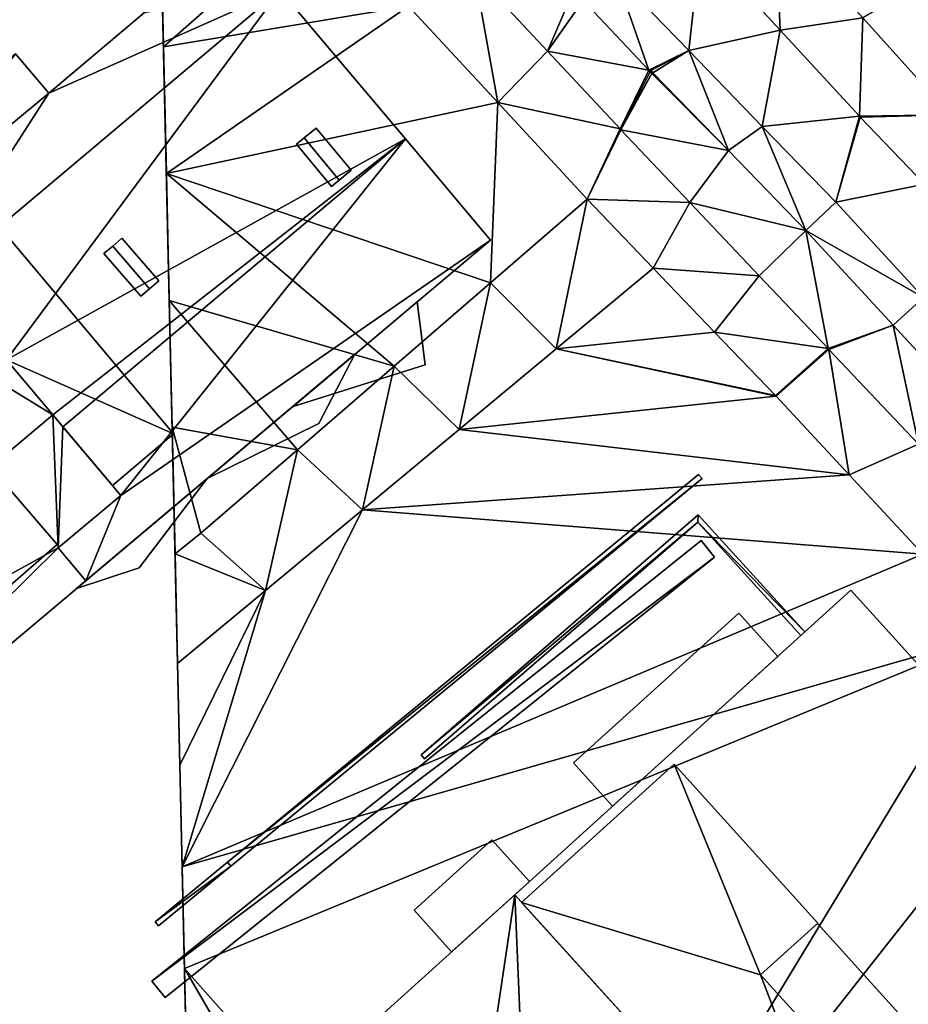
# Model space of a CAD drawing. Header units: inches. Extents: x 572839 to 573167, y 7035528 to 7035769.
# Tile 16 of 50: x 572952 to 572986, y 7035643 to 7035681. Entities that reach past the tile are written whole.
import ezdxf

# ---------------------------------------------------------------- set-up
doc = ezdxf.new("R2010")
doc.units = ezdxf.units.IN
doc.header["$MEASUREMENT"] = 0
for name, color, linetype in [('Bygning', 10, 'Continuous'), ('Objekter_Gjerde', 10, 'Continuous'), ('Objekter_Hekk', 10, 'Continuous'), ('Terreng_ortofoto', 10, 'Continuous'), ('Veg', 10, 'Continuous')]:
    doc.layers.add(name, color=color, linetype=linetype)

msp = doc.modelspace()

# ---------------------------------------------------------------- linework, layer by layer
at = {"layer": 'Bygning', "color": 74, "true_color": 0x55aa00}
for points in [[(572962.02, 7035681.67, 50.91), (572966.73, 7035676.08, 50.88), (572966.73, 7035676.08, 38.307), (572962.02, 7035681.67, 38.209)], [(572953.3, 7035677.8, 51.23), (572956.91, 7035680.83, 51.23), (572956.91, 7035680.83, 38.119), (572953.3, 7035677.8, 38.113)], [(572952.05, 7035679.28, 51.23), (572953.3, 7035677.8, 51.23), (572953.3, 7035677.8, 38.113), (572952.05, 7035679.28, 38.083)], [(572962.92, 7035676.11, 51.91), (572963.37, 7035676.48, 51.65), (572963.37, 7035676.48, 50.971), (572962.92, 7035676.11, 50.97)], [(572964.24, 7035674.521, 51.91), (572964.69, 7035674.89, 51.65), (572963.37, 7035676.48, 51.65), (572962.92, 7035676.11, 51.91)], [(572964.24, 7035674.521, 51.91), (572964.69, 7035674.89, 51.65), (572963.37, 7035676.48, 51.65), (572962.92, 7035676.11, 51.91)], [(572963.37, 7035676.48, 51.65), (572964.69, 7035674.89, 51.65), (572964.69, 7035674.89, 50.913), (572963.37, 7035676.48, 50.971)], [(572962.63, 7035675.87, 51.65), (572962.92, 7035676.11, 51.91), (572962.92, 7035676.11, 50.97), (572962.63, 7035675.87, 50.97)], [(572963.95, 7035674.28, 51.65), (572964.24, 7035674.521, 51.91), (572962.92, 7035676.11, 51.91), (572962.63, 7035675.87, 51.65)], [(572963.95, 7035674.28, 51.65), (572964.24, 7035674.521, 51.91), (572962.92, 7035676.11, 51.91), (572962.63, 7035675.87, 51.65)], [(572963.95, 7035674.28, 51.65), (572962.63, 7035675.87, 51.65), (572962.63, 7035675.87, 50.97), (572963.95, 7035674.28, 50.913)], [(572966.73, 7035676.08, 50.88), (572969.94, 7035672.26, 51.2), (572969.94, 7035672.26, 38.382), (572966.73, 7035676.08, 38.307)], [(572949.69, 7035674.84, 51.314), (572958, 7035664.96, 51.314), (572958, 7035664.96, 52.064), (572949.69, 7035674.84, 52.064)], [(572949.69, 7035674.84, 51.314), (572958, 7035664.96, 51.314), (572958, 7035664.96, 52.064), (572949.69, 7035674.84, 52.064)], [(572949.69, 7035674.84, 51.314), (572958, 7035664.96, 51.314), (572958, 7035664.96, 50.816), (572949.69, 7035674.84, 51.174)], [(572964.69, 7035674.89, 51.65), (572964.24, 7035674.521, 51.91), (572964.24, 7035674.521, 50.913), (572964.69, 7035674.89, 50.913)], [(572964.24, 7035674.521, 51.91), (572963.95, 7035674.28, 51.65), (572963.95, 7035674.28, 50.913), (572964.24, 7035674.521, 50.913)], [(572969.94, 7035672.26, 51.2), (572954.7, 7035659.43, 51.2), (572954.7, 7035659.43, 38.276), (572969.94, 7035672.26, 38.382)], [(572955.38, 7035671.75, 51.61), (572955.71, 7035672.03, 51.88), (572955.71, 7035672.03, 51.008), (572955.38, 7035671.75, 51.008)], [(572957.09, 7035670.43, 51.88), (572955.71, 7035672.03, 51.88), (572955.38, 7035671.75, 51.61), (572956.77, 7035670.15, 51.61)], [(572957.09, 7035670.43, 51.88), (572955.71, 7035672.03, 51.88), (572955.38, 7035671.75, 51.61), (572956.77, 7035670.15, 51.61)], [(572955.71, 7035672.03, 51.88), (572956.05, 7035672.33, 51.63), (572956.05, 7035672.33, 51.009), (572955.71, 7035672.03, 51.008)], [(572957.09, 7035670.43, 51.88), (572957.44, 7035670.73, 51.63), (572956.05, 7035672.33, 51.63), (572955.71, 7035672.03, 51.88)], [(572957.09, 7035670.43, 51.88), (572957.44, 7035670.73, 51.63), (572956.05, 7035672.33, 51.63), (572955.71, 7035672.03, 51.88)], [(572956.05, 7035672.33, 51.63), (572957.44, 7035670.73, 51.63), (572957.44, 7035670.73, 50.95), (572956.05, 7035672.33, 51.009)], [(572956.77, 7035670.15, 51.61), (572955.38, 7035671.75, 51.61), (572955.38, 7035671.75, 51.008), (572956.77, 7035670.15, 50.949)], [(572957.44, 7035670.73, 51.63), (572957.09, 7035670.43, 51.88), (572957.09, 7035670.43, 50.95), (572957.44, 7035670.73, 50.95)], [(572957.09, 7035670.43, 51.88), (572956.77, 7035670.15, 51.61), (572956.77, 7035670.15, 50.949), (572957.09, 7035670.43, 50.95)], [(572962.5, 7035666, 41.61), (572967.18, 7035669.94, 41.61), (572967.18, 7035669.94, 42.36), (572962.5, 7035666, 42.36)], [(572962.5, 7035666, 41.61), (572967.18, 7035669.94, 41.61), (572967.18, 7035669.94, 42.36), (572962.5, 7035666, 42.36)], [(572967.18, 7035669.94, 41.61), (572962.5, 7035666, 41.61), (572967.48, 7035667.561, 41.61)], [(572967.18, 7035669.94, 41.61), (572962.5, 7035666, 41.61), (572967.48, 7035667.561, 41.61)], [(572967.18, 7035669.94, 41.61), (572967.48, 7035667.561, 41.61), (572967.48, 7035667.561, 42.36), (572967.18, 7035669.94, 42.36)], [(572967.18, 7035669.94, 41.61), (572967.48, 7035667.561, 41.61), (572967.48, 7035667.561, 42.36), (572967.18, 7035669.94, 42.36)], [(572959.27, 7035663.28, 47.81), (572964.83, 7035667.96, 47.81), (572964.83, 7035667.96, 48.56), (572959.27, 7035663.28, 48.56)], [(572959.27, 7035663.28, 47.81), (572964.83, 7035667.96, 47.81), (572964.83, 7035667.96, 48.56), (572959.27, 7035663.28, 48.56)], [(572964.83, 7035667.96, 47.81), (572959.27, 7035663.28, 47.81), (572963.47, 7035665.351, 47.81)], [(572964.83, 7035667.96, 47.81), (572959.27, 7035663.28, 47.81), (572963.47, 7035665.351, 47.81)], [(572964.83, 7035667.96, 47.81), (572963.47, 7035665.351, 47.81), (572963.47, 7035665.351, 48.56), (572964.83, 7035667.96, 48.56)], [(572964.83, 7035667.96, 47.81), (572963.47, 7035665.351, 47.81), (572963.47, 7035665.351, 48.56), (572964.83, 7035667.96, 48.56)], [(572955.7, 7035663.021, 51.314), (572951.71, 7035667.75, 51.314), (572951.71, 7035667.75, 52.064), (572955.7, 7035663.021, 52.064)], [(572955.7, 7035663.021, 51.314), (572951.71, 7035667.75, 51.314), (572951.71, 7035667.75, 52.064), (572955.7, 7035663.021, 52.064)], [(572951.71, 7035667.75, 54.32), (572953.458, 7035665.678, 54.1), (572953.458, 7035665.678, 50.937), (572951.71, 7035667.75, 51.2)], [(572955.7, 7035663.021, 51.314), (572951.71, 7035667.75, 51.314), (572951.71, 7035667.75, 50.986), (572955.7, 7035663.021, 50.815)], [(572967.48, 7035667.561, 41.61), (572962.5, 7035666, 41.61), (572962.5, 7035666, 42.36), (572967.48, 7035667.561, 42.36)], [(572967.48, 7035667.561, 41.61), (572962.5, 7035666, 41.61), (572962.5, 7035666, 42.36), (572967.48, 7035667.561, 42.36)], [(572953.458, 7035665.678, 54.1), (572953.832, 7035665.231, 54.132), (572953.832, 7035665.231, 50.88), (572953.458, 7035665.678, 50.937)], [(572963.47, 7035665.351, 47.81), (572959.27, 7035663.28, 47.81), (572959.27, 7035663.28, 48.56), (572963.47, 7035665.351, 48.56)], [(572963.47, 7035665.351, 47.81), (572959.27, 7035663.28, 47.81), (572959.27, 7035663.28, 48.56), (572963.47, 7035665.351, 48.56)], [(572953.832, 7035665.231, 54.132), (572956.01, 7035662.64, 54.32), (572956.01, 7035662.64, 51.2), (572953.832, 7035665.231, 50.88)], [(572958, 7035664.96, 51.314), (572955.7, 7035663.021, 51.314), (572955.7, 7035663.021, 50.815), (572958, 7035664.96, 50.816)], [(572958, 7035664.96, 51.314), (572955.7, 7035663.021, 51.314), (572955.7, 7035663.021, 52.064), (572958, 7035664.96, 52.064)], [(572958, 7035664.96, 51.314), (572955.7, 7035663.021, 51.314), (572955.7, 7035663.021, 52.064), (572958, 7035664.96, 52.064)], [(572951.64, 7035659.08, 54.76), (572953.62, 7035660.8, 54.76), (572951.38, 7035663.38, 54.76), (572949.4, 7035661.66, 54.76)], [(572951.64, 7035659.08, 54.76), (572953.62, 7035660.8, 54.76), (572951.38, 7035663.38, 54.76), (572949.4, 7035661.66, 54.76)], [(572951.38, 7035663.38, 54.76), (572953.62, 7035660.8, 54.76), (572953.62, 7035660.8, 54.313), (572951.38, 7035663.38, 54.123)], [(572954.35, 7035659.14, 41.61), (572959.27, 7035663.28, 41.61), (572959.27, 7035663.28, 42.36), (572954.35, 7035659.14, 42.36)], [(572954.35, 7035659.14, 41.61), (572959.27, 7035663.28, 41.61), (572959.27, 7035663.28, 42.36), (572954.35, 7035659.14, 42.36)], [(572959.27, 7035663.28, 41.61), (572954.35, 7035659.14, 41.61), (572956.71, 7035659.92, 41.61)], [(572959.27, 7035663.28, 41.61), (572954.35, 7035659.14, 41.61), (572956.71, 7035659.92, 41.61)], [(572959.27, 7035663.28, 41.61), (572956.71, 7035659.92, 41.61), (572956.71, 7035659.92, 42.36), (572959.27, 7035663.28, 42.36)], [(572959.27, 7035663.28, 41.61), (572956.71, 7035659.92, 41.61), (572956.71, 7035659.92, 42.36), (572959.27, 7035663.28, 42.36)], [(572956.01, 7035662.64, 54.32), (572953.66, 7035660.67, 54.32), (572953.66, 7035660.67, 51.2), (572956.01, 7035662.64, 51.2)], [(572953.62, 7035660.8, 54.76), (572951.64, 7035659.08, 54.76), (572951.64, 7035659.08, 54.315), (572953.62, 7035660.8, 54.313)], [(572953.66, 7035660.67, 54.32), (572954.7, 7035659.43, 54.41), (572954.7, 7035659.43, 51.2), (572953.66, 7035660.67, 51.2)], [(572956.71, 7035659.92, 41.61), (572954.35, 7035659.14, 41.61), (572954.35, 7035659.14, 42.36), (572956.71, 7035659.92, 42.36)], [(572956.71, 7035659.92, 41.61), (572954.35, 7035659.14, 41.61), (572954.35, 7035659.14, 42.36), (572956.71, 7035659.92, 42.36)], [(572954.7, 7035659.43, 54.41), (572939.21, 7035646.4, 54.41), (572939.21, 7035646.4, 37.985), (572954.7, 7035659.43, 38.276)], [(572970.85, 7035647.61, 50.74), (572983.51, 7035659.08, 50.74), (572983.51, 7035659.08, 38.229), (572970.85, 7035647.61, 38.409)], [(572970.85, 7035647.61, 50.74), (572985.19, 7035631.76, 50.74), (572997.86, 7035643.23, 50.74), (572983.51, 7035659.08, 50.74)], [(572970.85, 7035647.61, 50.74), (572985.19, 7035631.76, 50.74), (572997.86, 7035643.23, 50.74), (572983.51, 7035659.08, 50.74)], [(572983.51, 7035659.08, 50.74), (572997.86, 7035643.23, 50.74), (572997.86, 7035643.23, 38.313), (572983.51, 7035659.08, 38.229)], [(572973.06, 7035652.57, 47.79), (572979.29, 7035658.21, 47.79), (572979.29, 7035658.21, 48.54), (572973.06, 7035652.57, 48.54)], [(572973.06, 7035652.57, 47.79), (572979.29, 7035658.21, 47.79), (572979.29, 7035658.21, 48.54), (572973.06, 7035652.57, 48.54)], [(572973.06, 7035652.57, 42.09), (572979.29, 7035658.21, 42.09), (572979.29, 7035658.21, 42.84), (572973.06, 7035652.57, 42.84)], [(572973.06, 7035652.57, 42.09), (572979.29, 7035658.21, 42.09), (572979.29, 7035658.21, 42.84), (572973.06, 7035652.57, 42.84)], [(572973.06, 7035652.57, 45.18), (572979.29, 7035658.21, 45.18), (572979.29, 7035658.21, 45.93), (572973.06, 7035652.57, 45.93)], [(572973.06, 7035652.57, 45.18), (572979.29, 7035658.21, 45.18), (572979.29, 7035658.21, 45.93), (572973.06, 7035652.57, 45.93)], [(572974.53, 7035650.94, 42.09), (572980.76, 7035656.58, 42.09), (572979.29, 7035658.21, 42.09), (572973.06, 7035652.57, 42.09)], [(572974.53, 7035650.94, 42.09), (572980.76, 7035656.58, 42.09), (572979.29, 7035658.21, 42.09), (572973.06, 7035652.57, 42.09)], [(572974.53, 7035650.94, 45.18), (572980.76, 7035656.58, 45.18), (572979.29, 7035658.21, 45.18), (572973.06, 7035652.57, 45.18)], [(572974.53, 7035650.94, 45.18), (572980.76, 7035656.58, 45.18), (572979.29, 7035658.21, 45.18), (572973.06, 7035652.57, 45.18)], [(572974.53, 7035650.94, 47.79), (572980.76, 7035656.58, 47.79), (572979.29, 7035658.21, 47.79), (572973.06, 7035652.57, 47.79)], [(572974.53, 7035650.94, 47.79), (572980.76, 7035656.58, 47.79), (572979.29, 7035658.21, 47.79), (572973.06, 7035652.57, 47.79)], [(572979.29, 7035658.21, 47.79), (572980.76, 7035656.58, 47.79), (572980.76, 7035656.58, 48.54), (572979.29, 7035658.21, 48.54)], [(572979.29, 7035658.21, 47.79), (572980.76, 7035656.58, 47.79), (572980.76, 7035656.58, 48.54), (572979.29, 7035658.21, 48.54)], [(572979.29, 7035658.21, 42.09), (572980.76, 7035656.58, 42.09), (572980.76, 7035656.58, 42.84), (572979.29, 7035658.21, 42.84)], [(572979.29, 7035658.21, 42.09), (572980.76, 7035656.58, 42.09), (572980.76, 7035656.58, 42.84), (572979.29, 7035658.21, 42.84)], [(572979.29, 7035658.21, 45.18), (572980.76, 7035656.58, 45.18), (572980.76, 7035656.58, 45.93), (572979.29, 7035658.21, 45.93)], [(572979.29, 7035658.21, 45.18), (572980.76, 7035656.58, 45.18), (572980.76, 7035656.58, 45.93), (572979.29, 7035658.21, 45.93)], [(572980.76, 7035656.58, 47.79), (572974.53, 7035650.94, 47.79), (572974.53, 7035650.94, 48.54), (572980.76, 7035656.58, 48.54)], [(572980.76, 7035656.58, 47.79), (572974.53, 7035650.94, 47.79), (572974.53, 7035650.94, 48.54), (572980.76, 7035656.58, 48.54)], [(572980.76, 7035656.58, 42.09), (572974.53, 7035650.94, 42.09), (572974.53, 7035650.94, 42.84), (572980.76, 7035656.58, 42.84)], [(572980.76, 7035656.58, 42.09), (572974.53, 7035650.94, 42.09), (572974.53, 7035650.94, 42.84), (572980.76, 7035656.58, 42.84)], [(572980.76, 7035656.58, 45.18), (572974.53, 7035650.94, 45.18), (572974.53, 7035650.94, 45.93), (572980.76, 7035656.58, 45.93)], [(572980.76, 7035656.58, 45.18), (572974.53, 7035650.94, 45.18), (572974.53, 7035650.94, 45.93), (572980.76, 7035656.58, 45.93)], [(572971.11, 7035647.32, 51.32), (572976.85, 7035652.521, 51.32), (572976.85, 7035652.521, 52.07), (572971.11, 7035647.32, 52.07)], [(572971.11, 7035647.32, 51.32), (572976.85, 7035652.521, 51.32), (572976.85, 7035652.521, 52.07), (572971.11, 7035647.32, 52.07)], [(572971.11, 7035647.32, 51.32), (572976.85, 7035652.521, 51.32), (572976.85, 7035652.521, 38.365), (572971.11, 7035647.32, 38.397)], [(572974.53, 7035650.94, 47.79), (572973.06, 7035652.57, 47.79), (572973.06, 7035652.57, 48.54), (572974.53, 7035650.94, 48.54)], [(572974.53, 7035650.94, 47.79), (572973.06, 7035652.57, 47.79), (572973.06, 7035652.57, 48.54), (572974.53, 7035650.94, 48.54)], [(572974.53, 7035650.94, 42.09), (572973.06, 7035652.57, 42.09), (572973.06, 7035652.57, 42.84), (572974.53, 7035650.94, 42.84)], [(572974.53, 7035650.94, 42.09), (572973.06, 7035652.57, 42.09), (572973.06, 7035652.57, 42.84), (572974.53, 7035650.94, 42.84)], [(572974.53, 7035650.94, 45.18), (572973.06, 7035652.57, 45.18), (572973.06, 7035652.57, 45.93), (572974.53, 7035650.94, 45.93)], [(572974.53, 7035650.94, 45.18), (572973.06, 7035652.57, 45.18), (572973.06, 7035652.57, 45.93), (572974.53, 7035650.94, 45.93)], [(572976.85, 7035652.521, 51.32), (572982.27, 7035646.54, 51.32), (572982.27, 7035646.54, 52.07), (572976.85, 7035652.521, 52.07)], [(572976.85, 7035652.521, 51.32), (572982.27, 7035646.54, 51.32), (572982.27, 7035646.54, 52.07), (572976.85, 7035652.521, 52.07)], [(572976.85, 7035652.521, 51.32), (572982.27, 7035646.54, 51.32), (572982.27, 7035646.54, 38.106), (572976.85, 7035652.521, 38.365)], [(572967.06, 7035647.021, 41.76), (572969.99, 7035649.67, 41.76), (572969.99, 7035649.67, 42.51), (572967.06, 7035647.021, 42.51)], [(572967.06, 7035647.021, 41.76), (572969.99, 7035649.67, 41.76), (572969.99, 7035649.67, 42.51), (572967.06, 7035647.021, 42.51)], [(572967.06, 7035647.021, 44.79), (572969.99, 7035649.67, 44.79), (572969.99, 7035649.67, 45.54), (572967.06, 7035647.021, 45.54)], [(572967.06, 7035647.021, 44.79), (572969.99, 7035649.67, 44.79), (572969.99, 7035649.67, 45.54), (572967.06, 7035647.021, 45.54)], [(572967.06, 7035647.021, 47.79), (572969.99, 7035649.67, 47.79), (572969.99, 7035649.67, 48.54), (572967.06, 7035647.021, 48.54)], [(572967.06, 7035647.021, 47.79), (572969.99, 7035649.67, 47.79), (572969.99, 7035649.67, 48.54), (572967.06, 7035647.021, 48.54)], [(572968.47, 7035645.46, 47.79), (572971.4, 7035648.11, 47.79), (572969.99, 7035649.67, 47.79), (572967.06, 7035647.021, 47.79)], [(572968.47, 7035645.46, 47.79), (572971.4, 7035648.11, 47.79), (572969.99, 7035649.67, 47.79), (572967.06, 7035647.021, 47.79)], [(572968.47, 7035645.46, 44.79), (572971.4, 7035648.11, 44.79), (572969.99, 7035649.67, 44.79), (572967.06, 7035647.021, 44.79)], [(572968.47, 7035645.46, 44.79), (572971.4, 7035648.11, 44.79), (572969.99, 7035649.67, 44.79), (572967.06, 7035647.021, 44.79)], [(572968.47, 7035645.46, 41.76), (572971.4, 7035648.11, 41.76), (572969.99, 7035649.67, 41.76), (572967.06, 7035647.021, 41.76)], [(572968.47, 7035645.46, 41.76), (572971.4, 7035648.11, 41.76), (572969.99, 7035649.67, 41.76), (572967.06, 7035647.021, 41.76)], [(572969.99, 7035649.67, 41.76), (572971.4, 7035648.11, 41.76), (572971.4, 7035648.11, 42.51), (572969.99, 7035649.67, 42.51)], [(572969.99, 7035649.67, 41.76), (572971.4, 7035648.11, 41.76), (572971.4, 7035648.11, 42.51), (572969.99, 7035649.67, 42.51)], [(572969.99, 7035649.67, 44.79), (572971.4, 7035648.11, 44.79), (572971.4, 7035648.11, 45.54), (572969.99, 7035649.67, 45.54)], [(572969.99, 7035649.67, 44.79), (572971.4, 7035648.11, 44.79), (572971.4, 7035648.11, 45.54), (572969.99, 7035649.67, 45.54)], [(572969.99, 7035649.67, 47.79), (572971.4, 7035648.11, 47.79), (572971.4, 7035648.11, 48.54), (572969.99, 7035649.67, 48.54)], [(572969.99, 7035649.67, 47.79), (572971.4, 7035648.11, 47.79), (572971.4, 7035648.11, 48.54), (572969.99, 7035649.67, 48.54)], [(572971.4, 7035648.11, 41.76), (572968.47, 7035645.46, 41.76), (572968.47, 7035645.46, 42.51), (572971.4, 7035648.11, 42.51)], [(572971.4, 7035648.11, 41.76), (572968.47, 7035645.46, 41.76), (572968.47, 7035645.46, 42.51), (572971.4, 7035648.11, 42.51)], [(572971.4, 7035648.11, 44.79), (572968.47, 7035645.46, 44.79), (572968.47, 7035645.46, 45.54), (572971.4, 7035648.11, 45.54)], [(572971.4, 7035648.11, 44.79), (572968.47, 7035645.46, 44.79), (572968.47, 7035645.46, 45.54), (572971.4, 7035648.11, 45.54)], [(572971.4, 7035648.11, 47.79), (572968.47, 7035645.46, 47.79), (572968.47, 7035645.46, 48.54), (572971.4, 7035648.11, 48.54)], [(572971.4, 7035648.11, 47.79), (572968.47, 7035645.46, 47.79), (572968.47, 7035645.46, 48.54), (572971.4, 7035648.11, 48.54)], [(572962.68, 7035640.22, 54.39), (572970.85, 7035647.61, 54.39), (572970.85, 7035647.61, 38.409), (572962.68, 7035640.22, 38.448)], [(572970.85, 7035647.61, 54.39), (572985.19, 7035631.76, 54.39), (572985.19, 7035631.76, 50.74), (572970.85, 7035647.61, 50.74)], [(572984.91, 7035632.08, 51.32), (572971.11, 7035647.32, 51.32), (572971.11, 7035647.32, 52.07), (572984.91, 7035632.08, 52.07)], [(572984.91, 7035632.08, 51.32), (572971.11, 7035647.32, 51.32), (572971.11, 7035647.32, 52.07), (572984.91, 7035632.08, 52.07)], [(572984.91, 7035632.08, 51.32), (572971.11, 7035647.32, 51.32), (572971.11, 7035647.32, 38.397), (572984.91, 7035632.08, 38.057)], [(572968.47, 7035645.46, 41.76), (572967.06, 7035647.021, 41.76), (572967.06, 7035647.021, 42.51), (572968.47, 7035645.46, 42.51)], [(572968.47, 7035645.46, 41.76), (572967.06, 7035647.021, 41.76), (572967.06, 7035647.021, 42.51), (572968.47, 7035645.46, 42.51)], [(572968.47, 7035645.46, 44.79), (572967.06, 7035647.021, 44.79), (572967.06, 7035647.021, 45.54), (572968.47, 7035645.46, 45.54)], [(572968.47, 7035645.46, 44.79), (572967.06, 7035647.021, 44.79), (572967.06, 7035647.021, 45.54), (572968.47, 7035645.46, 45.54)], [(572968.47, 7035645.46, 47.79), (572967.06, 7035647.021, 47.79), (572967.06, 7035647.021, 48.54), (572968.47, 7035645.46, 48.54)], [(572968.47, 7035645.46, 47.79), (572967.06, 7035647.021, 47.79), (572967.06, 7035647.021, 48.54), (572968.47, 7035645.46, 48.54)], [(572982.27, 7035646.54, 51.32), (572980.11, 7035644.59, 51.32), (572980.11, 7035644.59, 52.07), (572982.27, 7035646.54, 52.07)], [(572982.27, 7035646.54, 51.32), (572980.11, 7035644.59, 51.32), (572980.11, 7035644.59, 52.07), (572982.27, 7035646.54, 52.07)], [(572982.27, 7035646.54, 51.32), (572980.11, 7035644.59, 51.32), (572980.11, 7035644.59, 38.117), (572982.27, 7035646.54, 38.106)], [(572980.11, 7035644.59, 53.46), (572982.25, 7035646.521, 53.12), (572982.25, 7035646.521, 38.107), (572980.11, 7035644.59, 38.117)], [(572983.17, 7035641.22, 53.44), (572985.3, 7035643.15, 53.1), (572982.25, 7035646.521, 53.12), (572980.11, 7035644.59, 53.46)], [(572983.17, 7035641.22, 53.44), (572985.3, 7035643.15, 53.1), (572982.25, 7035646.521, 53.12), (572980.11, 7035644.59, 53.46)], [(572982.25, 7035646.521, 53.12), (572985.3, 7035643.15, 53.1), (572985.3, 7035643.15, 38.115), (572982.25, 7035646.521, 38.107)], [(572980.11, 7035644.59, 51.32), (572983.17, 7035641.22, 51.32), (572983.17, 7035641.22, 52.07), (572980.11, 7035644.59, 52.07)], [(572980.11, 7035644.59, 51.32), (572983.17, 7035641.22, 51.32), (572983.17, 7035641.22, 52.07), (572980.11, 7035644.59, 52.07)], [(572980.11, 7035644.59, 51.32), (572983.17, 7035641.22, 51.32), (572983.17, 7035641.22, 38.093), (572980.11, 7035644.59, 38.117)], [(572983.17, 7035641.22, 53.44), (572980.11, 7035644.59, 53.46), (572980.11, 7035644.59, 38.117), (572983.17, 7035641.22, 38.093)]]:
    msp.add_3dface(points, dxfattribs=at)
at = {"layer": 'Terreng_ortofoto'}
for points in [[(572958.236, 7035652.486, 38.333), (572956.939, 7035709.277, 37.578), (572956.456, 7035730.422, 39.317)], [(572958.236, 7035652.486, 38.333), (572956.456, 7035730.422, 39.317), (572959.141, 7035612.858, 38.73)], [(572958.236, 7035652.486, 38.333), (572957.248, 7035695.75, 38), (572956.939, 7035709.277, 37.578)], [(572958.236, 7035652.486, 38.333), (572957.421, 7035688.18, 38.041), (572957.248, 7035695.75, 38)], [(572958.236, 7035652.486, 38.333), (572957.837, 7035669.991, 38.251), (572957.421, 7035688.18, 38.041)], [(572957.837, 7035669.991, 38.251), (572957.728, 7035674.763, 38.196), (572957.421, 7035688.18, 38.041)], [(572957.728, 7035674.763, 38.196), (572957.619, 7035679.535, 38.141), (572957.421, 7035688.18, 38.041)], [(572957.421, 7035688.18, 38.041), (572957.619, 7035679.535, 38.141), (572957.51, 7035684.307, 38.086)], [(572957.51, 7035684.307, 38.086), (572957.619, 7035679.535, 38.141), (572963.49, 7035684.71, 38.23)], [(572966.853, 7035681.073, 38.287), (572963.49, 7035684.71, 38.23), (572957.619, 7035679.535, 38.141)], [(572977.843, 7035683.423, 38.047), (572980.847, 7035680.167, 38.073), (572980.676, 7035684.28, 37.862)], [(572980.676, 7035684.28, 37.862), (572980.847, 7035680.167, 38.073), (572983.962, 7035680.63, 37.914)], [(572987.248, 7035676.98, 37.966), (572990.486, 7035684.444, 38.019), (572983.962, 7035680.63, 37.914)], [(572977.843, 7035683.423, 38.047), (572974.654, 7035682.236, 38.17), (572977.407, 7035679.397, 38.183)], [(572977.843, 7035683.423, 38.047), (572977.407, 7035679.397, 38.183), (572980.847, 7035680.167, 38.073)], [(572970.217, 7035677.437, 38.343), (572969.33, 7035682.33, 38.22), (572966.853, 7035681.073, 38.287)], [(572970.217, 7035677.437, 38.343), (572972.08, 7035679.38, 38.24), (572969.33, 7035682.33, 38.22)], [(572973.067, 7035681.657, 38.193), (572969.33, 7035682.33, 38.22), (572972.08, 7035679.38, 38.24)], [(572973.422, 7035681.28, 38.159), (572975.894, 7035678.659, 38.21), (572974.654, 7035682.236, 38.17)], [(572974.654, 7035682.236, 38.17), (572975.894, 7035678.659, 38.21), (572977.407, 7035679.397, 38.183)], [(572973.067, 7035681.657, 38.193), (572972.08, 7035679.38, 38.24), (572973.422, 7035681.28, 38.159)], [(572957.728, 7035674.763, 38.196), (572966.853, 7035681.073, 38.287), (572957.619, 7035679.535, 38.141)], [(572970.217, 7035677.437, 38.343), (572966.853, 7035681.073, 38.287), (572957.728, 7035674.763, 38.196)], [(572973.422, 7035681.28, 38.159), (572972.08, 7035679.38, 38.24), (572975.894, 7035678.659, 38.21)], [(572983.836, 7035676.925, 38.1), (572983.962, 7035680.63, 37.914), (572980.847, 7035680.167, 38.073)], [(572983.836, 7035676.925, 38.1), (572987.248, 7035676.98, 37.966), (572983.962, 7035680.63, 37.914)], [(572980.173, 7035676.543, 38.197), (572980.847, 7035680.167, 38.073), (572977.407, 7035679.397, 38.183)], [(572980.173, 7035676.543, 38.197), (572983.836, 7035676.925, 38.1), (572980.847, 7035680.167, 38.073)], [(572974.816, 7035676.445, 38.26), (572972.08, 7035679.38, 38.24), (572970.217, 7035677.437, 38.343)], [(572974.816, 7035676.445, 38.26), (572975.894, 7035678.659, 38.21), (572972.08, 7035679.38, 38.24)], [(572975.979, 7035678.643, 38.204), (572977.407, 7035679.397, 38.183), (572975.894, 7035678.659, 38.21)], [(572976.055, 7035678.564, 38.204), (572977.407, 7035679.397, 38.183), (572975.979, 7035678.643, 38.204)], [(572978.896, 7035675.634, 38.215), (572977.407, 7035679.397, 38.183), (572976.055, 7035678.564, 38.204)], [(572978.896, 7035675.634, 38.215), (572980.173, 7035676.543, 38.197), (572977.407, 7035679.397, 38.183)], [(572974.816, 7035676.445, 38.26), (572975.954, 7035678.595, 38.211), (572975.894, 7035678.659, 38.21)], [(572974.816, 7035676.445, 38.26), (572976.01, 7035678.536, 38.212), (572975.954, 7035678.595, 38.211)], [(572974.816, 7035676.445, 38.26), (572974.844, 7035676.415, 38.26), (572976.01, 7035678.536, 38.212)], [(572978.896, 7035675.634, 38.215), (572976.01, 7035678.536, 38.212), (572974.844, 7035676.415, 38.26)], [(572975.954, 7035678.595, 38.211), (572975.979, 7035678.643, 38.204), (572975.894, 7035678.659, 38.21)], [(572975.954, 7035678.595, 38.211), (572976.055, 7035678.564, 38.204), (572975.979, 7035678.643, 38.204)], [(572975.954, 7035678.595, 38.211), (572976.01, 7035678.536, 38.212), (572976.055, 7035678.564, 38.204)], [(572978.896, 7035675.634, 38.215), (572976.055, 7035678.564, 38.204), (572976.01, 7035678.536, 38.212)], [(572970.217, 7035677.437, 38.343), (572957.728, 7035674.763, 38.196), (572969.942, 7035670.655, 38.395)], [(572973.58, 7035673.8, 38.4), (572970.217, 7035677.437, 38.343), (572969.942, 7035670.655, 38.395)], [(572974.816, 7035676.445, 38.26), (572970.217, 7035677.437, 38.343), (572973.58, 7035673.8, 38.4)], [(572980.173, 7035676.543, 38.197), (572982.94, 7035673.69, 38.21), (572983.836, 7035676.925, 38.1)], [(572983.836, 7035676.925, 38.1), (572982.94, 7035673.69, 38.21), (572983.864, 7035676.896, 38.1)], [(572983.864, 7035676.896, 38.1), (572982.94, 7035673.69, 38.21), (572986.28, 7035674.373, 38.09)], [(572983.836, 7035676.925, 38.1), (572983.864, 7035676.896, 38.1), (572987.248, 7035676.98, 37.966)], [(572987.248, 7035676.98, 37.966), (572983.864, 7035676.896, 38.1), (572986.28, 7035674.373, 38.09)], [(572978.896, 7035675.634, 38.215), (572981.814, 7035672.625, 38.226), (572980.173, 7035676.543, 38.197)], [(572980.173, 7035676.543, 38.197), (572981.814, 7035672.625, 38.226), (572982.94, 7035673.69, 38.21)], [(572974.816, 7035676.445, 38.26), (572973.58, 7035673.8, 38.4), (572974.844, 7035676.415, 38.26)], [(572974.844, 7035676.415, 38.26), (572973.58, 7035673.8, 38.4), (572977.443, 7035673.673, 38.257)], [(572978.896, 7035675.634, 38.215), (572974.844, 7035676.415, 38.26), (572977.443, 7035673.673, 38.257)], [(572978.896, 7035675.634, 38.215), (572977.443, 7035673.673, 38.257), (572981.814, 7035672.625, 38.226)], [(572966.305, 7035667.51, 38.39), (572969.942, 7035670.655, 38.395), (572957.728, 7035674.763, 38.196)], [(572966.305, 7035667.51, 38.39), (572957.728, 7035674.763, 38.196), (572957.837, 7035669.991, 38.251)], [(572986.25, 7035670.1, 38.185), (572986.28, 7035674.373, 38.09), (572982.94, 7035673.69, 38.21)], [(572973.58, 7035673.8, 38.4), (572969.942, 7035670.655, 38.395), (572972.41, 7035668.166, 38.298)], [(572973.58, 7035673.8, 38.4), (572972.41, 7035668.166, 38.298), (572976.06, 7035671.2, 38.33)], [(572973.58, 7035673.8, 38.4), (572976.06, 7035671.2, 38.33), (572977.443, 7035673.673, 38.257)], [(572977.443, 7035673.673, 38.257), (572976.06, 7035671.2, 38.33), (572980.057, 7035670.917, 38.253)], [(572977.443, 7035673.673, 38.257), (572980.057, 7035670.917, 38.253), (572981.814, 7035672.625, 38.226)], [(572986.25, 7035670.1, 38.185), (572982.94, 7035673.69, 38.21), (572981.814, 7035672.625, 38.226)], [(572982.656, 7035668.175, 38.25), (572981.814, 7035672.625, 38.226), (572980.057, 7035670.917, 38.253)], [(572982.656, 7035668.175, 38.25), (572985.107, 7035669.053, 38.215), (572981.814, 7035672.625, 38.226)], [(572986.25, 7035670.1, 38.185), (572981.814, 7035672.625, 38.226), (572985.107, 7035669.053, 38.215)], [(572978.37, 7035668.8, 38.285), (572976.06, 7035671.2, 38.33), (572972.41, 7035668.166, 38.298)], [(572978.37, 7035668.8, 38.285), (572980.057, 7035670.917, 38.253), (572976.06, 7035671.2, 38.33)], [(572978.37, 7035668.8, 38.285), (572982.656, 7035668.175, 38.25), (572980.057, 7035670.917, 38.253)], [(572966.305, 7035667.51, 38.39), (572968.76, 7035665.132, 38.266), (572969.942, 7035670.655, 38.395)], [(572972.41, 7035668.166, 38.298), (572969.942, 7035670.655, 38.395), (572968.76, 7035665.132, 38.266)], [(572958.236, 7035652.486, 38.333), (572957.946, 7035665.219, 38.306), (572957.837, 7035669.991, 38.251)], [(572957.837, 7035669.991, 38.251), (572957.946, 7035665.219, 38.306), (572962.667, 7035664.365, 38.385)], [(572966.305, 7035667.51, 38.39), (572957.837, 7035669.991, 38.251), (572962.667, 7035664.365, 38.385)], [(572986.25, 7035670.1, 38.185), (572985.107, 7035669.053, 38.215), (572988.4, 7035665.481, 38.204)], [(572978.37, 7035668.8, 38.285), (572972.41, 7035668.166, 38.298), (572980.666, 7035666.414, 38.24)], [(572978.37, 7035668.8, 38.285), (572980.666, 7035666.414, 38.24), (572982.656, 7035668.175, 38.25)], [(572982.656, 7035668.175, 38.25), (572982.684, 7035668.145, 38.25), (572985.107, 7035669.053, 38.215)], [(572985.107, 7035669.053, 38.215), (572982.684, 7035668.145, 38.25), (572986.053, 7035664.57, 38.26)], [(572985.107, 7035669.053, 38.215), (572986.053, 7035664.57, 38.26), (572988.4, 7035665.481, 38.204)], [(572980.694, 7035666.385, 38.24), (572972.41, 7035668.166, 38.298), (572968.76, 7035665.132, 38.266)], [(572980.666, 7035666.414, 38.24), (572972.41, 7035668.166, 38.298), (572980.694, 7035666.385, 38.24)], [(572980.666, 7035666.414, 38.24), (572980.694, 7035666.385, 38.24), (572982.656, 7035668.175, 38.25)], [(572980.694, 7035666.385, 38.24), (572982.684, 7035668.145, 38.25), (572982.656, 7035668.175, 38.25)], [(572980.694, 7035666.385, 38.24), (572983.45, 7035663.417, 38.22), (572982.684, 7035668.145, 38.25)], [(572983.45, 7035663.417, 38.22), (572986.053, 7035664.57, 38.26), (572982.684, 7035668.145, 38.25)], [(572965.11, 7035662.098, 38.234), (572966.305, 7035667.51, 38.39), (572962.667, 7035664.365, 38.385)], [(572965.11, 7035662.098, 38.234), (572968.76, 7035665.132, 38.266), (572966.305, 7035667.51, 38.39)], [(572980.694, 7035666.385, 38.24), (572968.76, 7035665.132, 38.266), (572983.45, 7035663.417, 38.22)], [(572959.03, 7035661.22, 38.38), (572962.667, 7035664.365, 38.385), (572957.946, 7035665.219, 38.306)], [(572959.03, 7035661.22, 38.38), (572957.946, 7035665.219, 38.306), (572958.055, 7035660.446, 38.361)], [(572958.055, 7035660.446, 38.361), (572957.946, 7035665.219, 38.306), (572958.149, 7035656.312, 38.173)], [(572958.149, 7035656.312, 38.173), (572957.946, 7035665.219, 38.306), (572958.236, 7035652.486, 38.333)], [(572965.11, 7035662.098, 38.234), (572983.45, 7035663.417, 38.22), (572968.76, 7035665.132, 38.266)], [(572959.03, 7035661.22, 38.38), (572961.46, 7035659.064, 38.202), (572962.667, 7035664.365, 38.385)], [(572965.11, 7035662.098, 38.234), (572962.667, 7035664.365, 38.385), (572961.46, 7035659.064, 38.202)], [(572986.22, 7035660.435, 38.2), (572986.053, 7035664.57, 38.26), (572983.45, 7035663.417, 38.22)], [(572986.22, 7035660.435, 38.2), (572983.45, 7035663.417, 38.22), (572965.11, 7035662.098, 38.234)], [(572965.11, 7035662.098, 38.234), (572961.46, 7035659.064, 38.202), (572958.324, 7035648.66, 38.493)], [(572986.22, 7035660.435, 38.2), (572965.11, 7035662.098, 38.234), (572958.324, 7035648.66, 38.493)], [(572959.03, 7035661.22, 38.38), (572958.055, 7035660.446, 38.361), (572961.46, 7035659.064, 38.202)], [(572961.46, 7035659.064, 38.202), (572958.055, 7035660.446, 38.361), (572958.149, 7035656.312, 38.173)], [(572986.22, 7035660.435, 38.2), (572958.324, 7035648.66, 38.493), (572988.99, 7035657.452, 38.18)], [(572961.46, 7035659.064, 38.202), (572958.149, 7035656.312, 38.173), (572958.236, 7035652.486, 38.333)], [(572961.46, 7035659.064, 38.202), (572958.236, 7035652.486, 38.333), (572958.324, 7035648.66, 38.493)], [(572988.99, 7035657.452, 38.18), (572958.324, 7035648.66, 38.493), (572958.411, 7035644.833, 38.654)], [(572988.99, 7035657.452, 38.18), (572958.411, 7035644.833, 38.654), (572972.051, 7035629.464, 37.984)], [(572991.76, 7035654.47, 38.16), (572988.99, 7035657.452, 38.18), (572972.051, 7035629.464, 37.984)], [(572991.76, 7035654.47, 38.16), (572972.051, 7035629.464, 37.984), (572995, 7035651.047, 38.22)], [(572958.324, 7035648.66, 38.493), (572958.236, 7035652.486, 38.333), (572958.411, 7035644.833, 38.654)], [(572958.236, 7035652.486, 38.333), (572959.141, 7035612.858, 38.73), (572958.913, 7035622.843, 38.417)], [(572958.236, 7035652.486, 38.333), (572958.913, 7035622.843, 38.417), (572958.605, 7035636.34, 38.299)], [(572958.236, 7035652.486, 38.333), (572958.605, 7035636.34, 38.299), (572958.411, 7035644.833, 38.654)], [(572995, 7035651.047, 38.22), (572972.051, 7035629.464, 37.984), (572972.145, 7035629.359, 37.78)], [(572995, 7035651.047, 38.22), (572972.145, 7035629.359, 37.78), (572999.321, 7035644.227, 38.343)], [(572958.605, 7035636.34, 38.299), (572958.518, 7035640.165, 38.675), (572958.411, 7035644.833, 38.654)], [(572972.051, 7035629.464, 37.984), (572958.411, 7035644.833, 38.654), (572966.04, 7035631.72, 38.33)], [(572966.04, 7035631.72, 38.33), (572958.411, 7035644.833, 38.654), (572958.518, 7035640.165, 38.675)], [(572999.321, 7035644.227, 38.343), (572972.145, 7035629.359, 37.78), (572990.39, 7035621.561, 38.21)]]:
    msp.add_3dface(points, dxfattribs=at)
at = {"layer": 'Veg', "color": 7}
for points in [[(572983.962, 7035680.63, 37.914), (572987.248, 7035676.98, 37.966), (572990.486, 7035684.444, 38.019)], [(572974.654, 7035682.236, 38.17), (572977.407, 7035679.397, 38.183), (572977.843, 7035683.423, 38.047)], [(572977.407, 7035679.397, 38.183), (572980.847, 7035680.167, 38.073), (572977.843, 7035683.423, 38.047)], [(572977.407, 7035679.397, 38.183), (572980.173, 7035676.543, 38.197), (572980.847, 7035680.167, 38.073)], [(572980.173, 7035676.543, 38.197), (572983.836, 7035676.925, 38.1), (572980.847, 7035680.167, 38.073)], [(572980.173, 7035676.543, 38.197), (572982.94, 7035673.69, 38.21), (572983.836, 7035676.925, 38.1)], [(572982.94, 7035673.69, 38.21), (572983.864, 7035676.896, 38.1), (572983.836, 7035676.925, 38.1)], [(572982.94, 7035673.69, 38.21), (572986.28, 7035674.373, 38.09), (572983.864, 7035676.896, 38.1)], [(572982.94, 7035673.69, 38.21), (572986.25, 7035670.1, 38.185), (572986.28, 7035674.373, 38.09)]]:
    msp.add_3dface(points, dxfattribs=at)

# ---------------------------------------------------------------- meshes
at = {"layer": 'Bygning', "color": 74, "true_color": 0x55aa00}
mesh = msp.add_polyface(dxfattribs=at)
corners = [(572946.68, 7035672.311, 51.2), (572948.43, 7035670.24, 50.91), (572953.3, 7035677.8, 51.23), (572943.54, 7035672.12, 51.23), (572944.75, 7035670.68, 51.23), (572962.02, 7035681.67, 50.91), (572952.05, 7035679.28, 51.23), (572956.91, 7035680.83, 51.23), (572959.47, 7035684.71, 51.23), (572956.06, 7035681.84, 51.23)]
mesh.append_faces([[corners[k] for k in face] for face in [(2, 5, 7), (6, 0, 2), (7, 8, 9), (7, 5, 8), (6, 3, 0), (1, 5, 2), (3, 4, 0), (0, 1, 2)]])
mesh = msp.add_polyface(dxfattribs=at)
corners = [(572946.68, 7035672.311, 51.2), (572948.43, 7035670.24, 50.91), (572953.3, 7035677.8, 51.23), (572943.54, 7035672.12, 51.23), (572944.75, 7035670.68, 51.23), (572962.02, 7035681.67, 50.91), (572952.05, 7035679.28, 51.23), (572956.91, 7035680.83, 51.23), (572959.47, 7035684.71, 51.23), (572956.06, 7035681.84, 51.23)]
mesh.append_faces([[corners[k] for k in face] for face in [(2, 5, 7), (6, 0, 2), (7, 8, 9), (7, 5, 8), (6, 3, 0), (1, 5, 2), (3, 4, 0), (0, 1, 2)]])
mesh = msp.add_polyface(dxfattribs=at)
corners = [(572953.832, 7035665.231, 50.88), (572966.73, 7035676.08, 50.88), (572953.458, 7035665.678, 50.937), (572951.71, 7035667.75, 51.2), (572948.819, 7035669.779, 50.954), (572951.01, 7035667.17, 51.2), (572948.43, 7035670.24, 50.91), (572962.02, 7035681.67, 50.91)]
mesh.append_faces([[corners[k] for k in face] for face in [(3, 1, 7), (6, 3, 7), (4, 3, 6), (4, 5, 3), (2, 1, 3), (0, 1, 2)]])
mesh = msp.add_polyface(dxfattribs=at)
corners = [(572953.832, 7035665.231, 50.88), (572966.73, 7035676.08, 50.88), (572953.458, 7035665.678, 50.937), (572951.71, 7035667.75, 51.2), (572948.819, 7035669.779, 50.954), (572951.01, 7035667.17, 51.2), (572948.43, 7035670.24, 50.91), (572962.02, 7035681.67, 50.91)]
mesh.append_faces([[corners[k] for k in face] for face in [(3, 1, 7), (6, 3, 7), (4, 3, 6), (4, 5, 3), (2, 1, 3), (0, 1, 2)]])
mesh = msp.add_polyface(dxfattribs=at)
corners = [(572966.73, 7035676.08, 50.88), (572956.01, 7035662.64, 51.2), (572969.94, 7035672.26, 51.2), (572954.7, 7035659.43, 51.2), (572953.832, 7035665.231, 50.88), (572953.66, 7035660.67, 51.2)]
mesh.append_faces([[corners[k] for k in face] for face in [(3, 1, 5), (0, 4, 1), (2, 1, 3), (0, 1, 2)]])
mesh = msp.add_polyface(dxfattribs=at)
corners = [(572966.73, 7035676.08, 50.88), (572956.01, 7035662.64, 51.2), (572969.94, 7035672.26, 51.2), (572954.7, 7035659.43, 51.2), (572953.832, 7035665.231, 50.88), (572953.66, 7035660.67, 51.2)]
mesh.append_faces([[corners[k] for k in face] for face in [(3, 1, 5), (0, 4, 1), (2, 1, 3), (0, 1, 2)]])
mesh = msp.add_polyface(dxfattribs=at)
corners = [(572946.68, 7035672.311, 51.314), (572951.71, 7035667.75, 51.314), (572949.69, 7035674.84, 51.314), (572958, 7035664.96, 51.314), (572951.01, 7035667.17, 51.314), (572955.7, 7035663.021, 51.314)]
mesh.append_faces([[corners[k] for k in face] for face in [(3, 1, 5), (0, 4, 1), (2, 1, 3), (0, 1, 2)]])
mesh = msp.add_polyface(dxfattribs=at)
corners = [(572946.68, 7035672.311, 51.314), (572951.71, 7035667.75, 51.314), (572949.69, 7035674.84, 51.314), (572958, 7035664.96, 51.314), (572951.01, 7035667.17, 51.314), (572955.7, 7035663.021, 51.314)]
mesh.append_faces([[corners[k] for k in face] for face in [(3, 1, 5), (0, 4, 1), (2, 1, 3), (0, 1, 2)]])
mesh = msp.add_polyface(dxfattribs=at)
corners = [(572951.01, 7035667.17, 54.32), (572935.62, 7035650.67, 54.1), (572953.458, 7035665.678, 54.1), (572951.71, 7035667.75, 54.32), (572931.68, 7035655.36, 54.15), (572948.819, 7035669.779, 54.15)]
mesh.append_faces([[corners[k] for k in face] for face in [(5, 4, 0), (4, 1, 0), (2, 3, 0), (0, 1, 2)]])
mesh = msp.add_polyface(dxfattribs=at)
corners = [(572951.01, 7035667.17, 54.32), (572935.62, 7035650.67, 54.1), (572953.458, 7035665.678, 54.1), (572951.71, 7035667.75, 54.32), (572931.68, 7035655.36, 54.15), (572948.819, 7035669.779, 54.15)]
mesh.append_faces([[corners[k] for k in face] for face in [(5, 4, 0), (4, 1, 0), (2, 3, 0), (0, 1, 2)]])
mesh = msp.add_polyface(dxfattribs=at)
corners = [(572956.01, 7035662.64, 54.32), (572953.832, 7035665.231, 54.132), (572953.66, 7035660.67, 54.32), (572953.458, 7035665.678, 54.1), (572935.62, 7035650.67, 54.1), (572939.21, 7035646.4, 54.41), (572954.7, 7035659.43, 54.41)]
mesh.append_faces([[corners[k] for k in face] for face in [(2, 4, 5), (2, 5, 6), (3, 4, 2), (1, 3, 2), (0, 1, 2)]])
mesh = msp.add_polyface(dxfattribs=at)
corners = [(572956.01, 7035662.64, 54.32), (572953.832, 7035665.231, 54.132), (572953.66, 7035660.67, 54.32), (572953.458, 7035665.678, 54.1), (572935.62, 7035650.67, 54.1), (572939.21, 7035646.4, 54.41), (572954.7, 7035659.43, 54.41)]
mesh.append_faces([[corners[k] for k in face] for face in [(2, 4, 5), (2, 5, 6), (3, 4, 2), (1, 3, 2), (0, 1, 2)]])
mesh = msp.add_polyface(dxfattribs=at)
corners = [(572982.27, 7035646.54, 51.32), (572976.85, 7035652.521, 51.32), (572980.11, 7035644.59, 51.32), (572971.11, 7035647.32, 51.32), (572985.32, 7035643.17, 51.32), (572983.17, 7035641.22, 51.32), (572990.65, 7035637.28, 51.32), (572984.91, 7035632.08, 51.32)]
mesh.append_faces([[corners[k] for k in face] for face in [(6, 5, 7), (5, 2, 7), (2, 3, 7), (4, 5, 6), (1, 3, 2), (0, 1, 2)]])
mesh = msp.add_polyface(dxfattribs=at)
corners = [(572982.27, 7035646.54, 51.32), (572976.85, 7035652.521, 51.32), (572980.11, 7035644.59, 51.32), (572971.11, 7035647.32, 51.32), (572985.32, 7035643.17, 51.32), (572983.17, 7035641.22, 51.32), (572990.65, 7035637.28, 51.32), (572984.91, 7035632.08, 51.32)]
mesh.append_faces([[corners[k] for k in face] for face in [(6, 5, 7), (5, 2, 7), (2, 3, 7), (4, 5, 6), (1, 3, 2), (0, 1, 2)]])
mesh = msp.add_polyface(dxfattribs=at)
corners = [(572971.11, 7035630.82, 54.39), (572976.98, 7035624.33, 54.39), (572971.55, 7035631.22, 54.39), (572985.19, 7035631.76, 54.39), (572968.46, 7035633.83, 54.39), (572968.86, 7035634.2, 54.39), (572962.68, 7035640.22, 54.39), (572970.85, 7035647.61, 54.39)]
mesh.append_faces([[corners[k] for k in face] for face in [(5, 2, 7), (2, 3, 7), (6, 5, 7), (4, 5, 6), (1, 3, 2), (0, 1, 2)]])
mesh = msp.add_polyface(dxfattribs=at)
corners = [(572971.11, 7035630.82, 54.39), (572976.98, 7035624.33, 54.39), (572971.55, 7035631.22, 54.39), (572985.19, 7035631.76, 54.39), (572968.46, 7035633.83, 54.39), (572968.86, 7035634.2, 54.39), (572962.68, 7035640.22, 54.39), (572970.85, 7035647.61, 54.39)]
mesh.append_faces([[corners[k] for k in face] for face in [(5, 2, 7), (2, 3, 7), (6, 5, 7), (4, 5, 6), (1, 3, 2), (0, 1, 2)]])
at = {"layer": 'Objekter_Gjerde', "color": 24, "true_color": 0xaa170d}
mesh = msp.add_polyface(dxfattribs=at)
corners = [(572977.904, 7035663.283, 38.228), (572977.776, 7035663.437, 38.23), (572960.037, 7035648.838, 38.495), (572960.163, 7035648.682, 38.509), (572957.309, 7035646.588, 38.399), (572957.436, 7035646.434, 38.428), (572960.163, 7035648.682, 38.96), (572960.037, 7035648.838, 38.96), (572957.309, 7035646.588, 38.912), (572957.436, 7035646.434, 38.912), (572977.904, 7035663.283, 39.26), (572977.776, 7035663.437, 39.26)]
mesh.append_faces([[corners[k] for k in face] for face in [(8, 7, 2), (8, 2, 4), (7, 11, 1), (7, 1, 2), (2, 4, 3), (4, 5, 3), (0, 2, 3), (0, 1, 2), (11, 10, 1), (10, 0, 1), (10, 6, 0), (6, 3, 0), (6, 9, 3), (9, 5, 3), (9, 8, 5), (8, 4, 5), (8, 7, 2), (8, 2, 4), (7, 11, 1), (7, 1, 2), (11, 10, 1), (10, 0, 1), (10, 6, 0), (6, 3, 0), (6, 9, 3), (9, 5, 3), (9, 8, 5), (8, 4, 5), (6, 10, 7), (10, 11, 7), (8, 9, 6), (6, 7, 8), (6, 10, 7), (10, 11, 7), (8, 9, 6), (6, 7, 8), (2, 4, 3), (4, 5, 3), (0, 2, 3), (0, 1, 2)]], dxfattribs={"color": 25})
mesh = msp.add_polyface(dxfattribs=at)
corners = [(572977.904, 7035663.283, 38.228), (572977.776, 7035663.437, 38.23), (572960.037, 7035648.838, 38.495), (572960.163, 7035648.682, 38.509), (572957.309, 7035646.588, 38.399), (572957.436, 7035646.434, 38.428), (572960.163, 7035648.682, 38.96), (572960.037, 7035648.838, 38.96), (572957.309, 7035646.588, 38.912), (572957.436, 7035646.434, 38.912), (572977.904, 7035663.283, 39.26), (572977.776, 7035663.437, 39.26)]
mesh.append_faces([[corners[k] for k in face] for face in [(8, 7, 2), (8, 2, 4), (7, 11, 1), (7, 1, 2), (2, 4, 3), (4, 5, 3), (0, 2, 3), (0, 1, 2), (11, 10, 1), (10, 0, 1), (10, 6, 0), (6, 3, 0), (6, 9, 3), (9, 5, 3), (9, 8, 5), (8, 4, 5), (8, 7, 2), (8, 2, 4), (7, 11, 1), (7, 1, 2), (11, 10, 1), (10, 0, 1), (10, 6, 0), (6, 3, 0), (6, 9, 3), (9, 5, 3), (9, 8, 5), (8, 4, 5), (6, 10, 7), (10, 11, 7), (8, 9, 6), (6, 7, 8), (6, 10, 7), (10, 11, 7), (8, 9, 6), (6, 7, 8), (2, 4, 3), (4, 5, 3), (0, 2, 3), (0, 1, 2)]])
mesh = msp.add_polyface(dxfattribs=at)
corners = [(572977.758, 7035661.919, 38.217), (572967.325, 7035652.876, 38.393), (572977.742, 7035661.641, 38.216), (572967.455, 7035652.724, 38.395), (572981.774, 7035657.507, 38.247), (572981.626, 7035657.373, 38.249), (572977.758, 7035661.919, 40.52), (572967.325, 7035652.876, 40.48), (572977.742, 7035661.641, 40.52), (572967.455, 7035652.724, 40.48), (572981.774, 7035657.507, 40.52), (572981.626, 7035657.373, 40.52)]
mesh.append_faces([[corners[k] for k in face] for face in [(7, 6, 1), (6, 0, 1), (6, 10, 4), (6, 4, 0), (5, 4, 2), (4, 0, 2), (1, 3, 2), (0, 1, 2), (10, 11, 5), (10, 5, 4), (11, 8, 5), (8, 2, 5), (8, 9, 3), (8, 3, 2), (9, 7, 3), (7, 1, 3), (7, 6, 1), (6, 0, 1), (6, 10, 4), (6, 4, 0), (10, 11, 5), (10, 5, 4), (11, 8, 5), (8, 2, 5), (8, 9, 3), (8, 3, 2), (9, 7, 3), (7, 1, 3), (11, 10, 8), (10, 6, 8), (7, 9, 8), (6, 7, 8), (11, 10, 8), (10, 6, 8), (7, 9, 8), (6, 7, 8), (5, 4, 2), (4, 0, 2), (1, 3, 2), (0, 1, 2)]], dxfattribs={"color": 25})
mesh = msp.add_polyface(dxfattribs=at)
corners = [(572977.758, 7035661.919, 38.217), (572967.325, 7035652.876, 38.393), (572977.742, 7035661.641, 38.216), (572967.455, 7035652.724, 38.395), (572981.774, 7035657.507, 38.247), (572981.626, 7035657.373, 38.249), (572977.758, 7035661.919, 40.52), (572967.325, 7035652.876, 40.48), (572977.742, 7035661.641, 40.52), (572967.455, 7035652.724, 40.48), (572981.774, 7035657.507, 40.52), (572981.626, 7035657.373, 40.52)]
mesh.append_faces([[corners[k] for k in face] for face in [(7, 6, 1), (6, 0, 1), (6, 10, 4), (6, 4, 0), (5, 4, 2), (4, 0, 2), (1, 3, 2), (0, 1, 2), (10, 11, 5), (10, 5, 4), (11, 8, 5), (8, 2, 5), (8, 9, 3), (8, 3, 2), (9, 7, 3), (7, 1, 3), (7, 6, 1), (6, 0, 1), (6, 10, 4), (6, 4, 0), (10, 11, 5), (10, 5, 4), (11, 8, 5), (8, 2, 5), (8, 9, 3), (8, 3, 2), (9, 7, 3), (7, 1, 3), (11, 10, 8), (10, 6, 8), (7, 9, 8), (6, 7, 8), (11, 10, 8), (10, 6, 8), (7, 9, 8), (6, 7, 8), (5, 4, 2), (4, 0, 2), (1, 3, 2), (0, 1, 2)]])
at = {"layer": 'Objekter_Hekk', "color": 24, "true_color": 0xaa170d}
mesh = msp.add_polyface(dxfattribs=at)
corners = [(572978.37, 7035660.318, 38.22), (572957.179, 7035644.358, 38.403), (572957.679, 7035643.734, 38.544), (572977.87, 7035660.942, 38.215), (572978.37, 7035660.318, 39.12), (572957.179, 7035644.358, 38.63), (572957.679, 7035643.734, 38.63), (572977.87, 7035660.942, 39.12)]
mesh.append_faces([[corners[k] for k in face] for face in [(4, 6, 0), (6, 2, 0), (6, 5, 2), (5, 1, 2), (0, 3, 1), (0, 1, 2), (5, 7, 3), (5, 3, 1), (7, 4, 0), (7, 0, 3), (4, 6, 0), (6, 2, 0), (6, 5, 2), (5, 1, 2), (5, 7, 3), (5, 3, 1), (7, 4, 0), (7, 0, 3), (4, 7, 5), (4, 5, 6), (4, 7, 5), (4, 5, 6), (0, 3, 1), (0, 1, 2)]], dxfattribs={"color": 84})
mesh = msp.add_polyface(dxfattribs=at)
corners = [(572978.37, 7035660.318, 38.22), (572957.179, 7035644.358, 38.403), (572957.679, 7035643.734, 38.544), (572977.87, 7035660.942, 38.215), (572978.37, 7035660.318, 39.12), (572957.179, 7035644.358, 38.63), (572957.679, 7035643.734, 38.63), (572977.87, 7035660.942, 39.12)]
mesh.append_faces([[corners[k] for k in face] for face in [(4, 6, 0), (6, 2, 0), (6, 5, 2), (5, 1, 2), (0, 3, 1), (0, 1, 2), (5, 7, 3), (5, 3, 1), (7, 4, 0), (7, 0, 3), (4, 6, 0), (6, 2, 0), (6, 5, 2), (5, 1, 2), (5, 7, 3), (5, 3, 1), (7, 4, 0), (7, 0, 3), (4, 7, 5), (4, 5, 6), (4, 7, 5), (4, 5, 6), (0, 3, 1), (0, 1, 2)]])

doc.saveas('drawing.dxf')
